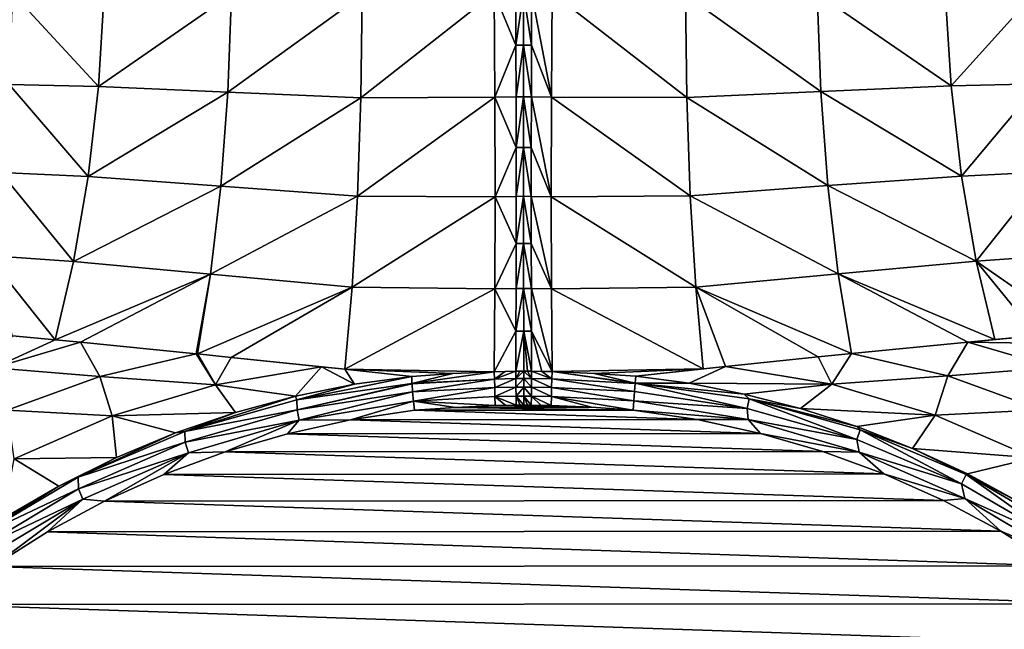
# Model space of a CAD drawing. Header units: metres. Extents: x -23 to 23, y -159 to 23.
# Tile 13 of 89: x -7 to 7, y -129 to -121. Entities that reach past the tile are written whole.
import ezdxf

# ---------------------------------------------------------------- set-up
doc = ezdxf.new("R2010")
doc.units = ezdxf.units.M
doc.layers.add('solid_509541_140_SW0001', color=7, linetype='CONTINUOUS')

msp = doc.modelspace()

# ---------------------------------------------------------------- linework, layer by layer
at = {"layer": 'solid_509541_140_SW0001'}
for points in [[(18.92091, -6.147776, 147.5), (-20.215473, -149, 147.5), (20.215471, -149, 147.5)], [(18.92091, -6.147776, 147.5), (18.001144, -8.470781, 147.5), (-20.215473, -149, 147.5)], [(18.001144, -8.470781, 147.5), (16.797661, -10.659938, 147.5), (-20.215473, -149, 147.5)], [(16.797661, -10.659938, 147.5), (15.328966, -12.681423, 147.5), (-20.215473, -149, 147.5)], [(15.328966, -12.681423, 147.5), (13.618851, -14.502491, 147.5), (-20.215473, -149, 147.5)], [(13.618851, -14.502491, 147.5), (11.693766, -16.095087, 147.5), (-20.215473, -149, 147.5)], [(11.693766, -16.095087, 147.5), (9.584231, -17.433813, 147.5), (-20.215473, -149, 147.5)], [(9.584231, -17.433813, 147.5), (7.32384, -18.497488, 147.5), (-20.215473, -149, 147.5)], [(7.32384, -18.497488, 147.5), (4.94744, -19.269627, 147.5), (-20.215473, -149, 147.5)], [(-4.94744, -19.269627, 147.5), (-7.32384, -18.497488, 147.5), (-20.215473, -149, 147.5)], [(4.94744, -19.269627, 147.5), (2.493532, -19.73772, 147.5), (-20.215473, -149, 147.5)], [(-2.493532, -19.73772, 147.5), (-4.94744, -19.269627, 147.5), (-20.215473, -149, 147.5)], [(2.493532, -19.73772, 147.5), (0, -19.894623, 147.5), (-20.215473, -149, 147.5)], [(-2.493532, -19.73772, 147.5), (-20.215473, -149, 147.5), (0, -19.894623, 147.5)], [(-7.357685, -121.520622, 133.757935), (-7.306781, -120.222008, 134.021149), (-6.085922, -121.547707, 133.229843)], [(-7.306781, -120.222008, 134.021149), (-6.003889, -120.211037, 133.495895), (-6.085922, -121.547707, 133.229843)], [(-4.187218, -120.228912, 132.917938), (-6.085922, -121.547707, 133.229843), (-6.003889, -120.211037, 133.495895)], [(-4.187218, -120.228912, 132.917938), (-4.236746, -121.627708, 132.615326), (-6.085922, -121.547707, 133.229843)], [(-4.187218, -120.228912, 132.917938), (-2.321654, -120.242386, 132.544647), (-4.236746, -121.627708, 132.615326)], [(-4.236746, -121.627708, 132.615326), (-2.321654, -120.242386, 132.544647), (-2.338453, -121.710609, 132.205688)], [(-2.338453, -121.710609, 132.205688), (-0.436851, -120.212151, 132.388504), (-0.425648, -121.701981, 132.039612)], [(-2.338453, -121.710609, 132.205688), (-2.321654, -120.242386, 132.544647), (-0.436851, -120.212151, 132.388504)], [(-0.126082, -120.207138, 132.383484), (-0.124205, -120.958481, 132.2379), (-0.436851, -120.212151, 132.388504)], [(-0.124205, -120.958481, 132.2379), (-0.425648, -121.701981, 132.039612), (-0.436851, -120.212151, 132.388504)], [(-0.014453, -120.206451, 132.383026), (-0.124205, -120.958481, 132.2379), (-0.126082, -120.207138, 132.383484)], [(-0.014453, -120.206451, 132.383026), (-0.014762, -120.957771, 132.237457), (-0.124205, -120.958481, 132.2379)], [(0.097278, -120.95829, 132.237732), (-0.014762, -120.957771, 132.237457), (-0.014453, -120.206451, 132.383026)], [(0.098742, -120.206955, 132.383316), (0.097278, -120.95829, 132.237732), (-0.014453, -120.206451, 132.383026)], [(0.098742, -120.206955, 132.383316), (0.38428, -121.700928, 132.038727), (0.097278, -120.95829, 132.237732)], [(0.098742, -120.206955, 132.383316), (0.394403, -120.211197, 132.387482), (0.38428, -121.700928, 132.038727)], [(0.38428, -121.700928, 132.038727), (0.394403, -120.211197, 132.387482), (2.314419, -121.706467, 132.202347)], [(0.394403, -120.211197, 132.387482), (2.296097, -120.238007, 132.541138), (2.314419, -121.706467, 132.202347)], [(4.176591, -120.221275, 132.915131), (4.227984, -121.620949, 132.61261), (2.296097, -120.238007, 132.541138)], [(4.227984, -121.620949, 132.61261), (2.314419, -121.706467, 132.202347), (2.296097, -120.238007, 132.541138)], [(6.005728, -120.20031, 133.496307), (6.089746, -121.538773, 133.230194), (4.176591, -120.221275, 132.915131)], [(6.089746, -121.538773, 133.230194), (4.227984, -121.620949, 132.61261), (4.176591, -120.221275, 132.915131)], [(7.28786, -120.209084, 134.012634), (6.089746, -121.538773, 133.230194), (6.005728, -120.20031, 133.496307)], [(7.28786, -120.209084, 134.012634), (7.34101, -121.510864, 133.749023), (6.089746, -121.538773, 133.230194)], [(-0.124205, -120.958481, 132.2379), (-0.122823, -121.696487, 132.035278), (-0.425648, -121.701981, 132.039612)], [(-0.014762, -120.957771, 132.237457), (-0.122823, -121.696487, 132.035278), (-0.124205, -120.958481, 132.2379)], [(-0.014762, -120.957771, 132.237457), (-0.014923, -121.69577, 132.034866), (-0.122823, -121.696487, 132.035278)], [(0.0962, -121.696289, 132.035126), (-0.014923, -121.69577, 132.034866), (-0.014762, -120.957771, 132.237457)], [(0.097278, -120.95829, 132.237732), (0.0962, -121.696289, 132.035126), (-0.014762, -120.957771, 132.237457)], [(0.097278, -120.95829, 132.237732), (0.38428, -121.700928, 132.038727), (0.0962, -121.696289, 132.035126)], [(-7.476667, -122.773155, 133.339294), (-7.357685, -121.520622, 133.757935), (-6.231772, -122.834068, 132.796021)], [(-7.357685, -121.520622, 133.757935), (-6.085922, -121.547707, 133.229843), (-6.231772, -122.834068, 132.796021)], [(-4.236746, -121.627708, 132.615326), (-6.231772, -122.834068, 132.796021), (-6.085922, -121.547707, 133.229843)], [(6.089746, -121.538773, 133.230194), (6.237684, -122.826721, 132.795822), (4.227984, -121.620949, 132.61261)], [(7.34101, -121.510864, 133.749023), (6.237684, -122.826721, 132.795822), (6.089746, -121.538773, 133.230194)], [(7.34101, -121.510864, 133.749023), (7.462381, -122.766228, 133.329163), (6.237684, -122.826721, 132.795822)], [(-4.236746, -121.627708, 132.615326), (-4.335802, -122.968536, 132.12233), (-6.231772, -122.834068, 132.796021)], [(-4.236746, -121.627708, 132.615326), (-2.338453, -121.710609, 132.205688), (-4.335802, -122.968536, 132.12233)], [(-4.335802, -122.968536, 132.12233), (-2.338453, -121.710609, 132.205688), (-2.386414, -123.111382, 131.65213)], [(-2.386414, -123.111382, 131.65213), (-0.425648, -121.701981, 132.039612), (-0.421389, -123.121231, 131.467575)], [(-2.386414, -123.111382, 131.65213), (-2.338453, -121.710609, 132.205688), (-0.425648, -121.701981, 132.039612)], [(-0.122823, -121.696487, 132.035278), (-0.121942, -122.416847, 131.77681), (-0.425648, -121.701981, 132.039612)], [(-0.121942, -122.416847, 131.77681), (-0.421389, -123.121231, 131.467575), (-0.425648, -121.701981, 132.039612)], [(-0.014923, -121.69577, 132.034866), (-0.121942, -122.416847, 131.77681), (-0.122823, -121.696487, 132.035278)], [(-0.014923, -121.69577, 132.034866), (-0.014941, -122.416115, 131.776413), (-0.121942, -122.416847, 131.77681)], [(0.095515, -122.416641, 131.776672), (-0.014941, -122.416115, 131.776413), (-0.014923, -121.69577, 132.034866)], [(0.0962, -121.696289, 132.035126), (0.095515, -122.416641, 131.776672), (-0.014923, -121.69577, 132.034866)], [(0.0962, -121.696289, 132.035126), (0.380425, -123.120071, 131.466843), (0.095515, -122.416641, 131.776672)], [(0.0962, -121.696289, 132.035126), (0.38428, -121.700928, 132.038727), (0.380425, -123.120071, 131.466843)], [(0.380425, -123.120071, 131.466843), (0.38428, -121.700928, 132.038727), (2.363466, -123.107437, 131.648849)], [(0.38428, -121.700928, 132.038727), (2.314419, -121.706467, 132.202347), (2.363466, -123.107437, 131.648849)], [(4.227984, -121.620949, 132.61261), (4.328735, -122.96254, 132.119431), (2.314419, -121.706467, 132.202347)], [(4.328735, -122.96254, 132.119431), (2.363466, -123.107437, 131.648849), (2.314419, -121.706467, 132.202347)], [(6.237684, -122.826721, 132.795822), (4.328735, -122.96254, 132.119431), (4.227984, -121.620949, 132.61261)], [(-0.121942, -122.416847, 131.77681), (-0.121568, -123.115326, 131.464005), (-0.421389, -123.121231, 131.467575)], [(-0.014941, -122.416115, 131.776413), (-0.121568, -123.115326, 131.464005), (-0.121942, -122.416847, 131.77681)], [(-0.014941, -122.416115, 131.776413), (-0.014818, -123.114578, 131.463638), (-0.121568, -123.115326, 131.464005)], [(0.095228, -123.115112, 131.463882), (-0.014818, -123.114578, 131.463638), (-0.014941, -122.416115, 131.776413)], [(0.095515, -122.416641, 131.776672), (0.095228, -123.115112, 131.463882), (-0.014941, -122.416115, 131.776413)], [(0.095515, -122.416641, 131.776672), (0.380425, -123.120071, 131.466843), (0.095228, -123.115112, 131.463882)], [(-7.661636, -123.957596, 132.772583), (-7.476667, -122.773155, 133.339294), (-6.438718, -124.046143, 132.202499)], [(-7.476667, -122.773155, 133.339294), (-6.231772, -122.834068, 132.796021), (-6.438718, -124.046143, 132.202499)], [(-4.335802, -122.968536, 132.12233), (-6.438718, -124.046143, 132.202499), (-6.231772, -122.834068, 132.796021)], [(6.237684, -122.826721, 132.795822), (6.446777, -124.040077, 132.201324), (4.328735, -122.96254, 132.119431)], [(7.462381, -122.766228, 133.329163), (6.446777, -124.040077, 132.201324), (6.237684, -122.826721, 132.795822)], [(7.462381, -122.766228, 133.329163), (7.649827, -123.952995, 132.760468), (6.446777, -124.040077, 132.201324)], [(-4.335802, -122.968536, 132.12233), (-4.482352, -124.2239, 131.449081), (-6.438718, -124.046143, 132.202499)], [(-4.335802, -122.968536, 132.12233), (-2.386414, -123.111382, 131.65213), (-4.482352, -124.2239, 131.449081)], [(4.328735, -122.96254, 132.119431), (4.476774, -124.218513, 131.445724), (2.363466, -123.107437, 131.648849)], [(6.446777, -124.040077, 132.201324), (4.476774, -124.218513, 131.445724), (4.328735, -122.96254, 132.119431)], [(-4.482352, -124.2239, 131.449081), (-2.386414, -123.111382, 131.65213), (-2.46445, -124.41288, 130.896576)], [(-2.46445, -124.41288, 130.896576), (-2.386414, -123.111382, 131.65213), (-0.421389, -123.121231, 131.467575)], [(-2.46445, -124.41288, 130.896576), (-0.421389, -123.121231, 131.467575), (-0.424175, -124.436638, 130.685791)], [(-0.121703, -123.787842, 131.098709), (-0.424175, -124.436638, 130.685791), (-0.421389, -123.121231, 131.467575)], [(-0.121568, -123.115326, 131.464005), (-0.121703, -123.787842, 131.098709), (-0.421389, -123.121231, 131.467575)], [(-0.014818, -123.114578, 131.463638), (-0.121703, -123.787842, 131.098709), (-0.121568, -123.115326, 131.464005)], [(-0.014818, -123.114578, 131.463638), (-0.014554, -123.787079, 131.098373), (-0.121703, -123.787842, 131.098709)], [(0.095339, -123.787628, 131.098602), (-0.014554, -123.787079, 131.098373), (-0.014818, -123.114578, 131.463638)], [(0.095228, -123.115112, 131.463882), (0.095339, -123.787628, 131.098602), (-0.014818, -123.114578, 131.463638)], [(0.095228, -123.115112, 131.463882), (0.380425, -123.120071, 131.466843), (0.382929, -124.43541, 130.685226)], [(0.095228, -123.115112, 131.463882), (0.382929, -124.43541, 130.685226), (0.095339, -123.787628, 131.098602)], [(0.380425, -123.120071, 131.466843), (2.363466, -123.107437, 131.648849), (2.442125, -124.409096, 130.893219)], [(0.382929, -124.43541, 130.685226), (0.380425, -123.120071, 131.466843), (2.442125, -124.409096, 130.893219)], [(4.476774, -124.218513, 131.445724), (2.442125, -124.409096, 130.893219), (2.363466, -123.107437, 131.648849)], [(-0.121703, -123.787842, 131.098709), (-0.122346, -124.43045, 130.683044), (-0.424175, -124.436638, 130.685791)], [(-0.014554, -123.787079, 131.098373), (-0.122346, -124.43045, 130.683044), (-0.121703, -123.787842, 131.098709)], [(-0.014554, -123.787079, 131.098373), (-0.014143, -124.42968, 130.682739), (-0.122346, -124.43045, 130.683044)], [(0.095848, -124.430229, 130.682953), (-0.014143, -124.42968, 130.682739), (-0.014554, -123.787079, 131.098373)], [(0.095339, -123.787628, 131.098602), (0.095848, -124.430229, 130.682953), (-0.014554, -123.787079, 131.098373)], [(0.095339, -123.787628, 131.098602), (0.382929, -124.43541, 130.685226), (0.095848, -124.430229, 130.682953)], [(-7.661636, -123.957596, 132.772583), (-6.702904, -125.161331, 131.460358), (-7.313313, -125.104004, 131.758591)], [(-7.661636, -123.957596, 132.772583), (-6.438718, -124.046143, 132.202499), (-6.702904, -125.161331, 131.460358)], [(7.649827, -123.952995, 132.760468), (7.900039, -125.050186, 132.053009), (6.446777, -124.040077, 132.201324)], [(-4.482352, -124.2239, 131.449081), (-6.702904, -125.161331, 131.460358), (-6.438718, -124.046143, 132.202499)], [(6.446777, -124.040077, 132.201324), (6.713116, -125.156151, 131.457809), (4.476774, -124.218513, 131.445724)], [(6.446777, -124.040077, 132.201324), (7.900039, -125.050186, 132.053009), (7.313586, -125.100082, 131.750061)], [(6.446777, -124.040077, 132.201324), (7.313586, -125.100082, 131.750061), (6.713116, -125.156151, 131.457809)], [(-4.482352, -124.2239, 131.449081), (-6.339864, -125.197166, 131.292068), (-6.702904, -125.161331, 131.460358)], [(-4.482352, -124.2239, 131.449081), (-4.689209, -125.361855, 130.619293), (-6.339864, -125.197166, 131.292068)], [(-4.482352, -124.2239, 131.449081), (-4.67245, -125.363556, 130.61319), (-4.689209, -125.361855, 130.619293)], [(-4.482352, -124.2239, 131.449081), (-2.46445, -124.41288, 130.896576), (-4.67245, -125.363556, 130.61319)], [(4.476774, -124.218513, 131.445724), (4.668793, -125.358513, 130.60936), (2.442125, -124.409096, 130.893219)], [(4.476774, -124.218513, 131.445724), (6.713116, -125.156151, 131.457809), (6.326188, -125.194092, 131.279404)], [(4.476774, -124.218513, 131.445724), (6.326188, -125.194092, 131.279404), (4.668793, -125.358513, 130.60936)], [(-2.46445, -124.41288, 130.896576), (-4.191794, -125.412498, 130.444489), (-4.67245, -125.363556, 130.61319)], [(-2.46445, -124.41288, 130.896576), (-2.56773, -125.581802, 129.959244), (-4.191794, -125.412498, 130.444489)], [(-2.46445, -124.41288, 130.896576), (-0.424175, -124.436638, 130.685791), (-2.56773, -125.581802, 129.959244)], [(-0.424175, -124.436638, 130.685791), (-0.433939, -125.617416, 129.712555), (-2.56773, -125.581802, 129.959244)], [(-0.123494, -125.039391, 130.219467), (-0.433939, -125.617416, 129.712555), (-0.424175, -124.436638, 130.685791)], [(-0.122346, -124.43045, 130.683044), (-0.123494, -125.039391, 130.219467), (-0.424175, -124.436638, 130.685791)], [(-0.014143, -124.42968, 130.682739), (-0.123494, -125.039391, 130.219467), (-0.122346, -124.43045, 130.683044)], [(-0.014143, -124.42968, 130.682739), (-0.013575, -125.038605, 130.219193), (-0.123494, -125.039391, 130.219467)], [(0.096752, -125.039169, 130.219376), (-0.013575, -125.038605, 130.219193), (-0.014143, -124.42968, 130.682739)], [(0.095848, -124.430229, 130.682953), (0.096752, -125.039169, 130.219376), (-0.014143, -124.42968, 130.682739)], [(0.095848, -124.430229, 130.682953), (0.382929, -124.43541, 130.685226), (0.391734, -125.616142, 129.712173)], [(0.095848, -124.430229, 130.682953), (0.391734, -125.616142, 129.712173), (0.096752, -125.039169, 130.219376)], [(0.382929, -124.43541, 130.685226), (2.442125, -124.409096, 130.893219), (2.54659, -125.577782, 129.956207)], [(0.391734, -125.616142, 129.712173), (0.382929, -124.43541, 130.685226), (2.54659, -125.577782, 129.956207)], [(2.442125, -124.409096, 130.893219), (2.869338, -125.543732, 130.041275), (2.54659, -125.577782, 129.956207)], [(2.442125, -124.409096, 130.893219), (4.188946, -125.407127, 130.442184), (2.869338, -125.543732, 130.041275)], [(2.442125, -124.409096, 130.893219), (4.668793, -125.358513, 130.60936), (4.188946, -125.407127, 130.442184)], [(-7.579351, -125.563728, 131.518936), (-7.313313, -125.104004, 131.758591), (-6.702904, -125.161331, 131.460358)], [(-0.123494, -125.039391, 130.219467), (-0.12514, -125.611092, 129.710663), (-0.433939, -125.617416, 129.712555)], [(-0.013575, -125.038605, 130.219193), (-0.12514, -125.611092, 129.710663), (-0.123494, -125.039391, 130.219467)], [(-0.013575, -125.038605, 130.219193), (-0.012834, -125.610298, 129.710434), (-0.12514, -125.611092, 129.710663)], [(0.040925, -125.610512, 129.710495), (-0.012834, -125.610298, 129.710434), (-0.013575, -125.038605, 130.219193)], [(0.096752, -125.039169, 130.219376), (0.098046, -125.610863, 129.710602), (-0.013575, -125.038605, 130.219193)], [(0.040925, -125.610512, 129.710495), (-0.013575, -125.038605, 130.219193), (0.098046, -125.610863, 129.710602)], [(0.244741, -125.612717, 129.711151), (0.096752, -125.039169, 130.219376), (0.391734, -125.616142, 129.712173)], [(0.244741, -125.612717, 129.711151), (0.098046, -125.610863, 129.710602), (0.096752, -125.039169, 130.219376)], [(6.326188, -125.194092, 131.279404), (7.900039, -125.050186, 132.053009), (8.440315, -125.228981, 132.168594)], [(6.326188, -125.194092, 131.279404), (7.313586, -125.100082, 131.750061), (7.900039, -125.050186, 132.053009)], [(6.326188, -125.194092, 131.279404), (6.713116, -125.156151, 131.457809), (7.313586, -125.100082, 131.750061)], [(-6.339864, -125.197166, 131.292068), (-7.579351, -125.563728, 131.518936), (-6.702904, -125.161331, 131.460358)], [(-6.063336, -125.682999, 130.807373), (-7.579351, -125.563728, 131.518936), (-6.339864, -125.197166, 131.292068)], [(-6.063336, -125.682999, 130.807373), (-6.339864, -125.197166, 131.292068), (-4.689209, -125.361855, 130.619293)], [(6.043698, -125.677322, 130.795563), (4.668793, -125.358513, 130.60936), (6.326188, -125.194092, 131.279404)], [(6.043698, -125.677322, 130.795563), (6.326188, -125.194092, 131.279404), (7.566737, -125.558838, 131.504684)], [(7.566737, -125.558838, 131.504684), (6.326188, -125.194092, 131.279404), (8.440315, -125.228981, 132.168594)], [(-6.063336, -125.682999, 130.807373), (-4.689209, -125.361855, 130.619293), (-4.414236, -125.802437, 130.186447)], [(-4.67245, -125.363556, 130.61319), (-4.414236, -125.802437, 130.186447), (-4.689209, -125.361855, 130.619293)], [(-4.191794, -125.412498, 130.444489), (-4.414236, -125.802437, 130.186447), (-4.67245, -125.363556, 130.61319)], [(4.188946, -125.407127, 130.442184), (4.668793, -125.358513, 130.60936), (4.386173, -125.795944, 130.178467)], [(6.043698, -125.677322, 130.795563), (4.386173, -125.795944, 130.178467), (4.668793, -125.358513, 130.60936)], [(-4.191794, -125.412498, 130.444489), (-2.897919, -125.546913, 130.047394), (-4.414236, -125.802437, 130.186447)], [(-4.191794, -125.412498, 130.444489), (-2.56773, -125.581802, 129.959244), (-2.897919, -125.546913, 130.047394)], [(4.188946, -125.407127, 130.442184), (4.386173, -125.795944, 130.178467), (2.869338, -125.543732, 130.041275)], [(-6.063336, -125.682999, 130.807373), (-7.389841, -126.168037, 131.040924), (-7.579351, -125.563728, 131.518936)], [(-3.271303, -125.9673, 129.779358), (-4.414236, -125.802437, 130.186447), (-2.897919, -125.546913, 130.047394)], [(-2.429226, -125.796608, 129.746841), (-3.271303, -125.9673, 129.779358), (-2.897919, -125.546913, 130.047394)], [(-2.429226, -125.796608, 129.746841), (-2.897919, -125.546913, 130.047394), (-2.56773, -125.581802, 129.959244)], [(-2.429226, -125.796608, 129.746841), (-2.56773, -125.581802, 129.959244), (-1.611854, -125.685463, 129.732941)], [(-1.026392, -125.644112, 129.72049), (-1.611854, -125.685463, 129.732941), (-2.56773, -125.581802, 129.959244)], [(-1.026392, -125.644112, 129.72049), (-2.56773, -125.581802, 129.959244), (-0.433939, -125.617416, 129.712555)], [(-1.608218, -125.784073, 129.657562), (-1.611854, -125.685463, 129.732941), (-1.026392, -125.644112, 129.72049)], [(-1.608218, -125.784073, 129.657562), (-1.026392, -125.644112, 129.72049), (-0.433939, -125.617416, 129.712555)], [(-1.608218, -125.784073, 129.657562), (-0.433939, -125.617416, 129.712555), (-0.431117, -125.722069, 129.634933)], [(-0.279359, -125.61338, 129.711349), (-0.433939, -125.617416, 129.712555), (-0.12514, -125.611092, 129.710663)], [(-0.431117, -125.722069, 129.634933), (-0.433939, -125.617416, 129.712555), (-0.279359, -125.61338, 129.711349)], [(-0.431117, -125.722069, 129.634933), (-0.279359, -125.61338, 129.711349), (-0.12514, -125.611092, 129.710663)], [(-0.431117, -125.722069, 129.634933), (-0.12514, -125.611092, 129.710663), (-0.124318, -125.715836, 129.633148)], [(-0.067817, -125.610626, 129.710541), (-0.12514, -125.611092, 129.710663), (-0.012834, -125.610298, 129.710434)], [(-0.124318, -125.715836, 129.633148), (-0.12514, -125.611092, 129.710663), (-0.067817, -125.610626, 129.710541)], [(-0.124318, -125.715836, 129.633148), (-0.067817, -125.610626, 129.710541), (-0.012834, -125.610298, 129.710434)], [(-0.124318, -125.715836, 129.633148), (-0.012834, -125.610298, 129.710434), (-0.012426, -125.715042, 129.632919)], [(0.097433, -125.715607, 129.633072), (-0.012834, -125.610298, 129.710434), (0.040925, -125.610512, 129.710495)], [(-0.012426, -125.715042, 129.632919), (-0.012834, -125.610298, 129.710434), (0.097433, -125.715607, 129.633072)], [(0.097433, -125.715607, 129.633072), (0.040925, -125.610512, 129.710495), (0.098046, -125.610863, 129.710602)], [(0.097433, -125.715607, 129.633072), (0.098046, -125.610863, 129.710602), (0.38917, -125.72081, 129.634567)], [(0.38917, -125.72081, 129.634567), (0.098046, -125.610863, 129.710602), (0.244741, -125.612717, 129.711151)], [(0.38917, -125.72081, 129.634567), (0.244741, -125.612717, 129.711151), (0.391734, -125.616142, 129.712173)], [(0.38917, -125.72081, 129.634567), (0.391734, -125.616142, 129.712173), (1.579258, -125.785706, 129.65329)], [(0.992613, -125.641464, 129.719711), (0.391734, -125.616142, 129.712173), (2.54659, -125.577782, 129.956207)], [(1.57971, -125.779411, 129.656952), (0.391734, -125.616142, 129.712173), (0.992613, -125.641464, 129.719711)], [(1.579258, -125.785706, 129.65329), (0.391734, -125.616142, 129.712173), (1.57971, -125.779411, 129.656952)], [(0.992613, -125.641464, 129.719711), (2.54659, -125.577782, 129.956207), (1.586434, -125.681862, 129.731888)], [(1.57971, -125.779411, 129.656952), (0.992613, -125.641464, 129.719711), (1.586434, -125.681862, 129.731888)], [(1.586434, -125.681862, 129.731888), (2.54659, -125.577782, 129.956207), (2.869338, -125.543732, 130.041275)], [(2.349648, -125.782486, 129.743561), (1.586434, -125.681862, 129.731888), (2.869338, -125.543732, 130.041275)], [(2.349648, -125.782486, 129.743561), (2.869338, -125.543732, 130.041275), (4.386173, -125.795944, 130.178467)], [(7.372167, -126.160194, 131.028107), (6.043698, -125.677322, 130.795563), (7.566737, -125.558838, 131.504684)], [(-6.063336, -125.682999, 130.807373), (-5.888233, -126.245255, 130.369904), (-7.389841, -126.168037, 131.040924)], [(-6.063336, -125.682999, 130.807373), (-4.414236, -125.802437, 130.186447), (-5.888233, -126.245255, 130.369904)], [(-4.126694, -126.198433, 129.83139), (-5.888233, -126.245255, 130.369904), (-4.414236, -125.802437, 130.186447)], [(-3.271303, -125.9673, 129.779358), (-4.126694, -126.198433, 129.83139), (-4.414236, -125.802437, 130.186447)], [(-3.250609, -126.01886, 129.74173), (-3.271303, -125.9673, 129.779358), (-2.429226, -125.796608, 129.746841)], [(-3.250609, -126.01886, 129.74173), (-2.429226, -125.796608, 129.746841), (-1.611854, -125.685463, 129.732941)], [(-3.250609, -126.01886, 129.74173), (-1.611854, -125.685463, 129.732941), (-1.608218, -125.784073, 129.657562)], [(-3.245976, -126.159729, 129.683945), (-3.250609, -126.01886, 129.74173), (-1.608218, -125.784073, 129.657562)], [(-3.245976, -126.159729, 129.683945), (-1.608218, -125.784073, 129.657562), (-1.607929, -125.789551, 129.654404)], [(-3.245976, -126.159729, 129.683945), (-1.607929, -125.789551, 129.654404), (-1.600172, -125.906113, 129.606186)], [(-1.607929, -125.789551, 129.654404), (-1.608218, -125.784073, 129.657562), (-0.431117, -125.722069, 129.634933)], [(-1.600172, -125.906113, 129.606186), (-1.607929, -125.789551, 129.654404), (-0.431117, -125.722069, 129.634933)], [(-1.600172, -125.906113, 129.606186), (-0.431117, -125.722069, 129.634933), (-0.427574, -125.842995, 129.586487)], [(-0.427574, -125.842995, 129.586487), (-0.431117, -125.722069, 129.634933), (-0.124318, -125.715836, 129.633148)], [(-0.427574, -125.842995, 129.586487), (-0.124318, -125.715836, 129.633148), (-0.123291, -125.83683, 129.584778)], [(-0.123291, -125.83683, 129.584778), (-0.124318, -125.715836, 129.633148), (-0.012426, -125.715042, 129.632919)], [(-0.123291, -125.83683, 129.584778), (-0.012426, -125.715042, 129.632919), (-0.011897, -125.836044, 129.584564)], [(-0.012426, -125.715042, 129.632919), (0.097433, -125.715607, 129.633072), (0.096655, -125.836609, 129.584702)], [(-0.011897, -125.836044, 129.584564), (-0.012426, -125.715042, 129.632919), (0.096655, -125.836609, 129.584702)], [(0.096655, -125.836609, 129.584702), (0.097433, -125.715607, 129.633072), (0.385964, -125.841751, 129.586136)], [(0.097433, -125.715607, 129.633072), (0.38917, -125.72081, 129.634567), (0.385964, -125.841751, 129.586136)], [(0.385964, -125.841751, 129.586136), (0.38917, -125.72081, 129.634567), (1.570627, -125.90155, 129.605255)], [(0.38917, -125.72081, 129.634567), (1.579258, -125.785706, 129.65329), (1.570627, -125.90155, 129.605255)], [(1.57971, -125.779411, 129.656952), (3.177542, -126.142082, 129.679657), (1.570627, -125.90155, 129.605255)], [(1.579258, -125.785706, 129.65329), (1.57971, -125.779411, 129.656952), (1.570627, -125.90155, 129.605255)], [(1.57971, -125.779411, 129.656952), (1.586434, -125.681862, 129.731888), (2.349648, -125.782486, 129.743561)], [(1.57971, -125.779411, 129.656952), (2.349648, -125.782486, 129.743561), (3.136315, -125.935356, 129.771606)], [(1.57971, -125.779411, 129.656952), (3.136315, -125.935356, 129.771606), (3.206236, -126.005936, 129.739441)], [(1.57971, -125.779411, 129.656952), (3.206236, -126.005936, 129.739441), (3.177542, -126.142082, 129.679657)], [(3.136315, -125.935356, 129.771606), (2.349648, -125.782486, 129.743561), (4.386173, -125.795944, 130.178467)], [(3.937279, -126.141563, 129.816788), (3.136315, -125.935356, 129.771606), (4.386173, -125.795944, 130.178467)], [(3.937279, -126.141563, 129.816788), (4.386173, -125.795944, 130.178467), (5.862351, -126.235695, 130.360718)], [(6.043698, -125.677322, 130.795563), (5.862351, -126.235695, 130.360718), (4.386173, -125.795944, 130.178467)], [(7.372167, -126.160194, 131.028107), (5.862351, -126.235695, 130.360718), (6.043698, -125.677322, 130.795563)], [(-3.216675, -126.306274, 129.66304), (-3.245976, -126.159729, 129.683945), (-1.600172, -125.906113, 129.606186)], [(-3.216675, -126.306274, 129.66304), (-1.600172, -125.906113, 129.606186), (-1.588369, -126.037056, 129.588409)], [(-1.588369, -126.037056, 129.588409), (-1.600172, -125.906113, 129.606186), (-0.427574, -125.842995, 129.586487)], [(-1.588369, -126.037056, 129.588409), (-0.427574, -125.842995, 129.586487), (-0.42354, -125.972252, 129.570374)], [(-0.42354, -125.972252, 129.570374), (-0.427574, -125.842995, 129.586487), (-0.123291, -125.83683, 129.584778)], [(-0.42354, -125.972252, 129.570374), (-0.123291, -125.83683, 129.584778), (-0.122126, -125.966148, 129.568726)], [(-0.122126, -125.966148, 129.568726), (-0.123291, -125.83683, 129.584778), (-0.011897, -125.836044, 129.584564)], [(-0.122126, -125.966148, 129.568726), (-0.011897, -125.836044, 129.584564), (-0.01128, -125.96537, 129.568512)], [(-0.011897, -125.836044, 129.584564), (0.096655, -125.836609, 129.584702), (0.095763, -125.965927, 129.568665)], [(-0.01128, -125.96537, 129.568512), (-0.011897, -125.836044, 129.584564), (0.095763, -125.965927, 129.568665)], [(0.095763, -125.965927, 129.568665), (0.096655, -125.836609, 129.584702), (0.382327, -125.971016, 129.570038)], [(0.096655, -125.836609, 129.584702), (0.385964, -125.841751, 129.586136), (0.382327, -125.971016, 129.570038)], [(0.382327, -125.971016, 129.570038), (0.385964, -125.841751, 129.586136), (1.56026, -126.03286, 129.587372)], [(0.385964, -125.841751, 129.586136), (1.570627, -125.90155, 129.605255), (1.56026, -126.03286, 129.587372)], [(1.56026, -126.03286, 129.587372), (1.570627, -125.90155, 129.605255), (3.177542, -126.142082, 129.679657)], [(3.206236, -126.005936, 129.739441), (3.136315, -125.935356, 129.771606), (3.937279, -126.141563, 129.816788)], [(-4.849232, -126.469513, 129.873688), (-4.126694, -126.198433, 129.83139), (-3.271303, -125.9673, 129.779358)], [(-3.250609, -126.01886, 129.74173), (-4.849232, -126.469513, 129.873688), (-3.271303, -125.9673, 129.779358)], [(-3.245976, -126.159729, 129.683945), (-4.849232, -126.469513, 129.873688), (-3.250609, -126.01886, 129.74173)], [(-3.216675, -126.306274, 129.66304), (-1.588369, -126.037056, 129.588409), (-2.484488, -126.304047, 129.641983)], [(-1.588369, -126.037056, 129.588409), (-1.573676, -126.167404, 129.605377), (-2.484488, -126.304047, 129.641983)], [(-1.588369, -126.037056, 129.588409), (-0.42354, -125.972252, 129.570374), (-0.419308, -126.101349, 129.587677)], [(-1.588369, -126.037056, 129.588409), (-0.419308, -126.101349, 129.587677), (-0.986924, -126.126541, 129.594421)], [(-1.588369, -126.037056, 129.588409), (-0.986924, -126.126541, 129.594421), (-1.573676, -126.167404, 129.605377)], [(-0.42354, -125.972252, 129.570374), (-0.122126, -125.966148, 129.568726), (-0.120976, -126.095299, 129.586044)], [(-0.42354, -125.972252, 129.570374), (-0.120976, -126.095299, 129.586044), (-0.269905, -126.097481, 129.586639)], [(-0.42354, -125.972252, 129.570374), (-0.269905, -126.097481, 129.586639), (-0.419308, -126.101349, 129.587677)], [(-0.122126, -125.966148, 129.568726), (-0.01128, -125.96537, 129.568512), (-0.012206, -126.094528, 129.585846)], [(-0.122126, -125.966148, 129.568726), (-0.012206, -126.094528, 129.585846), (-0.06597, -126.094849, 129.585938)], [(-0.122126, -125.966148, 129.568726), (-0.06597, -126.094849, 129.585938), (-0.120976, -126.095299, 129.586044)], [(-0.01128, -125.96537, 129.568512), (0.040569, -126.094742, 129.585907), (-0.012206, -126.094528, 129.585846)], [(-0.01128, -125.96537, 129.568512), (0.094769, -126.095078, 129.585999), (0.040569, -126.094742, 129.585907)], [(-0.01128, -125.96537, 129.568512), (0.095763, -125.965927, 129.568665), (0.094769, -126.095078, 129.585999)], [(0.095763, -125.965927, 129.568665), (0.236674, -126.096855, 129.586472), (0.094769, -126.095078, 129.585999)], [(0.095763, -125.965927, 129.568665), (0.378476, -126.100128, 129.587341), (0.236674, -126.096855, 129.586472)], [(0.095763, -125.965927, 129.568665), (0.382327, -125.971016, 129.570038), (0.378476, -126.100128, 129.587341)], [(0.382327, -125.971016, 129.570038), (0.954261, -126.124008, 129.59375), (0.378476, -126.100128, 129.587341)], [(0.382327, -125.971016, 129.570038), (1.549354, -126.163918, 129.604431), (0.954261, -126.124008, 129.59375)], [(0.382327, -125.971016, 129.570038), (1.56026, -126.03286, 129.587372), (1.549354, -126.163918, 129.604431)], [(1.56026, -126.03286, 129.587372), (3.191191, -126.298828, 129.661209), (1.549354, -126.163918, 129.604431)], [(3.191191, -126.298828, 129.661209), (1.56026, -126.03286, 129.587372), (3.177542, -126.142082, 129.679657)], [(3.206236, -126.005936, 129.739441), (4.742176, -126.584206, 129.803436), (3.177542, -126.142082, 129.679657)], [(3.206236, -126.005936, 129.739441), (3.937279, -126.141563, 129.816788), (4.741784, -126.400826, 129.879593)], [(3.206236, -126.005936, 129.739441), (4.741784, -126.400826, 129.879593), (4.790783, -126.444862, 129.868637)], [(3.206236, -126.005936, 129.739441), (4.790783, -126.444862, 129.868637), (4.742176, -126.584206, 129.803436)], [(-7.389841, -126.168037, 131.040924), (-5.888233, -126.245255, 130.369904), (-7.289831, -126.859764, 130.601212)], [(-4.126694, -126.198433, 129.83139), (-4.982948, -126.489761, 129.903229), (-5.888233, -126.245255, 130.369904)], [(-4.849232, -126.469513, 129.873688), (-4.982948, -126.489761, 129.903229), (-4.126694, -126.198433, 129.83139)], [(-3.245976, -126.159729, 129.683945), (-4.84603, -126.624268, 129.813538), (-4.849232, -126.469513, 129.873688)], [(-3.216675, -126.306274, 129.66304), (-4.84603, -126.624268, 129.813538), (-3.245976, -126.159729, 129.683945)], [(-2.484488, -126.304047, 129.641983), (-1.573676, -126.167404, 129.605377), (2.461586, -126.299271, 129.640701)], [(-1.573676, -126.167404, 129.605377), (-0.986924, -126.126541, 129.594421), (1.549354, -126.163918, 129.604431)], [(-1.573676, -126.167404, 129.605377), (1.549354, -126.163918, 129.604431), (2.461586, -126.299271, 129.640701)], [(-0.986924, -126.126541, 129.594421), (-0.419308, -126.101349, 129.587677), (0.954261, -126.124008, 129.59375)], [(-0.986924, -126.126541, 129.594421), (0.954261, -126.124008, 129.59375), (1.549354, -126.163918, 129.604431)], [(-0.419308, -126.101349, 129.587677), (-0.269905, -126.097481, 129.586639), (0.378476, -126.100128, 129.587341)], [(-0.419308, -126.101349, 129.587677), (0.378476, -126.100128, 129.587341), (0.954261, -126.124008, 129.59375)], [(-0.269905, -126.097481, 129.586639), (-0.120976, -126.095299, 129.586044), (0.236674, -126.096855, 129.586472)], [(-0.269905, -126.097481, 129.586639), (0.236674, -126.096855, 129.586472), (0.378476, -126.100128, 129.587341)], [(-0.120976, -126.095299, 129.586044), (-0.06597, -126.094849, 129.585938), (0.094769, -126.095078, 129.585999)], [(-0.120976, -126.095299, 129.586044), (0.094769, -126.095078, 129.585999), (0.236674, -126.096855, 129.586472)], [(-0.06597, -126.094849, 129.585938), (-0.012206, -126.094528, 129.585846), (0.040569, -126.094742, 129.585907)], [(-0.06597, -126.094849, 129.585938), (0.040569, -126.094742, 129.585907), (0.094769, -126.095078, 129.585999)], [(3.191191, -126.298828, 129.661209), (2.461586, -126.299271, 129.640701), (1.549354, -126.163918, 129.604431)], [(3.191191, -126.298828, 129.661209), (3.177542, -126.142082, 129.679657), (4.742176, -126.584206, 129.803436)], [(4.741784, -126.400826, 129.879593), (3.937279, -126.141563, 129.816788), (5.862351, -126.235695, 130.360718)], [(7.372167, -126.160194, 131.028107), (7.266719, -126.847649, 130.591309), (5.862351, -126.235695, 130.360718)], [(-5.828478, -126.840263, 129.994232), (-7.289831, -126.859764, 130.601212), (-5.888233, -126.245255, 130.369904)], [(-4.982948, -126.489761, 129.903229), (-5.828478, -126.840263, 129.994232), (-5.888233, -126.245255, 130.369904)], [(-3.216675, -126.306274, 129.66304), (-4.798404, -126.775719, 129.790131), (-4.84603, -126.624268, 129.813538)], [(-3.216675, -126.306274, 129.66304), (-4.27758, -126.761932, 129.764679), (-4.798404, -126.775719, 129.790131)], [(-3.216675, -126.306274, 129.66304), (-3.387561, -126.502228, 129.695084), (-4.27758, -126.761932, 129.764679)], [(-3.387561, -126.502228, 129.695084), (-2.484488, -126.304047, 129.641983), (3.366055, -126.496277, 129.693497)], [(-3.216675, -126.306274, 129.66304), (-2.484488, -126.304047, 129.641983), (-3.387561, -126.502228, 129.695084)], [(-2.484488, -126.304047, 129.641983), (2.461586, -126.299271, 129.640701), (3.366055, -126.496277, 129.693497)], [(3.191191, -126.298828, 129.661209), (3.366055, -126.496277, 129.693497), (2.461586, -126.299271, 129.640701)], [(4.775927, -126.765778, 129.787659), (3.366055, -126.496277, 129.693497), (3.191191, -126.298828, 129.661209)], [(4.775927, -126.765778, 129.787659), (3.191191, -126.298828, 129.661209), (4.742176, -126.584206, 129.803436)], [(5.5398, -126.712563, 129.959579), (4.741784, -126.400826, 129.879593), (5.862351, -126.235695, 130.360718)], [(5.5398, -126.712563, 129.959579), (5.862351, -126.235695, 130.360718), (7.266719, -126.847649, 130.591309)], [(-4.849232, -126.469513, 129.873688), (-6.373826, -127.122711, 130.05304), (-4.982948, -126.489761, 129.903229)], [(-4.84603, -126.624268, 129.813538), (-6.373826, -127.122711, 130.05304), (-4.849232, -126.469513, 129.873688)], [(-6.373826, -127.122711, 130.05304), (-5.828478, -126.840263, 129.994232), (-4.982948, -126.489761, 129.903229)], [(-4.27758, -126.761932, 129.764679), (-3.387561, -126.502228, 129.695084), (4.257451, -126.75489, 129.762787)], [(-3.387561, -126.502228, 129.695084), (3.366055, -126.496277, 129.693497), (4.257451, -126.75489, 129.762787)], [(4.775927, -126.765778, 129.787659), (4.257451, -126.75489, 129.762787), (3.366055, -126.496277, 129.693497)], [(4.790783, -126.444862, 129.868637), (4.741784, -126.400826, 129.879593), (5.5398, -126.712563, 129.959579)], [(4.790783, -126.444862, 129.868637), (6.23684, -127.217659, 129.97525), (4.742176, -126.584206, 129.803436)], [(4.790783, -126.444862, 129.868637), (5.5398, -126.712563, 129.959579), (6.303786, -127.083176, 130.04422)], [(4.790783, -126.444862, 129.868637), (6.303786, -127.083176, 130.04422), (6.23684, -127.217659, 129.97525)], [(-4.84603, -126.624268, 129.813538), (-6.370773, -127.288658, 129.993484), (-6.373826, -127.122711, 130.05304)], [(-4.798404, -126.775719, 129.790131), (-6.370773, -127.288658, 129.993484), (-4.84603, -126.624268, 129.813538)], [(4.775927, -126.765778, 129.787659), (4.742176, -126.584206, 129.803436), (6.23684, -127.217659, 129.97525)], [(-4.798404, -126.775719, 129.790131), (-6.306011, -127.437279, 129.967865), (-6.370773, -127.288658, 129.993484)], [(-4.798404, -126.775719, 129.790131), (-5.995945, -127.463112, 129.95256), (-6.306011, -127.437279, 129.967865)], [(-4.798404, -126.775719, 129.790131), (-5.148831, -127.082626, 129.850601), (-5.995945, -127.463112, 129.95256)], [(-5.148831, -127.082626, 129.850601), (-4.27758, -126.761932, 129.764679), (5.130056, -127.074593, 129.84845)], [(-4.798404, -126.775719, 129.790131), (-4.27758, -126.761932, 129.764679), (-5.148831, -127.082626, 129.850601)], [(-4.27758, -126.761932, 129.764679), (4.257451, -126.75489, 129.762787), (5.130056, -127.074593, 129.84845)], [(4.775927, -126.765778, 129.787659), (5.130056, -127.074593, 129.84845), (4.257451, -126.75489, 129.762787)], [(6.286722, -127.425591, 129.964951), (5.130056, -127.074593, 129.84845), (4.775927, -126.765778, 129.787659)], [(6.286722, -127.425591, 129.964951), (4.775927, -126.765778, 129.787659), (6.23684, -127.217659, 129.97525)], [(6.32163, -127.075424, 130.05545), (5.5398, -126.712563, 129.959579), (7.266719, -126.847649, 130.591309)], [(6.303786, -127.083176, 130.04422), (5.5398, -126.712563, 129.959579), (6.32163, -127.075424, 130.05545)], [(-6.652254, -127.247864, 130.102753), (-7.445633, -127.709579, 130.226959), (-7.289831, -126.859764, 130.601212)], [(-5.828478, -126.840263, 129.994232), (-6.652254, -127.247864, 130.102753), (-7.289831, -126.859764, 130.601212)], [(-6.373826, -127.122711, 130.05304), (-6.652254, -127.247864, 130.102753), (-5.828478, -126.840263, 129.994232)], [(7.079598, -127.487045, 130.165894), (6.32163, -127.075424, 130.05545), (7.266719, -126.847649, 130.591309)], [(-6.373826, -127.122711, 130.05304), (-7.797906, -127.962341, 130.277359), (-6.652254, -127.247864, 130.102753)], [(-6.370773, -127.288658, 129.993484), (-7.797906, -127.962341, 130.277359), (-6.373826, -127.122711, 130.05304)], [(-5.995945, -127.463112, 129.95256), (-5.148831, -127.082626, 129.850601), (5.978505, -127.454193, 129.950165)], [(-5.148831, -127.082626, 129.850601), (5.130056, -127.074593, 129.84845), (5.978505, -127.454193, 129.950165)], [(6.286722, -127.425591, 129.964951), (5.978505, -127.454193, 129.950165), (5.130056, -127.074593, 129.84845)], [(6.303786, -127.083176, 130.04422), (7.636965, -128.029022, 130.192413), (6.23684, -127.217659, 129.97525)], [(6.303786, -127.083176, 130.04422), (6.32163, -127.075424, 130.05545), (7.079598, -127.487045, 130.165894)], [(6.303786, -127.083176, 130.04422), (7.079598, -127.487045, 130.165894), (7.719276, -127.905235, 130.263947)], [(6.303786, -127.083176, 130.04422), (7.719276, -127.905235, 130.263947), (7.636965, -128.029022, 130.192413)], [(-7.797906, -127.962341, 130.277359), (-7.445633, -127.709579, 130.226959), (-6.652254, -127.247864, 130.102753)], [(-6.370773, -127.288658, 129.993484), (-7.794147, -128.138229, 130.220734), (-7.797906, -127.962341, 130.277359)], [(-6.306011, -127.437279, 129.967865), (-7.794147, -128.138229, 130.220734), (-6.370773, -127.288658, 129.993484)], [(6.286722, -127.425591, 129.964951), (6.23684, -127.217659, 129.97525), (7.636965, -128.029022, 130.192413)], [(-6.306011, -127.437279, 129.967865), (-7.71484, -128.278549, 130.193192), (-7.794147, -128.138229, 130.220734)], [(-6.306011, -127.437279, 129.967865), (-7.597157, -128.394623, 130.202148), (-7.71484, -128.278549, 130.193192)], [(-6.306011, -127.437279, 129.967865), (-6.813759, -127.901405, 130.069992), (-7.597157, -128.394623, 130.202148)], [(-6.306011, -127.437279, 129.967865), (-5.995945, -127.463112, 129.95256), (-6.813759, -127.901405, 130.069992)], [(-6.813759, -127.901405, 130.069992), (-5.995945, -127.463112, 129.95256), (6.797641, -127.891708, 130.067398)], [(-5.995945, -127.463112, 129.95256), (5.978505, -127.454193, 129.950165), (6.797641, -127.891708, 130.067398)], [(6.286722, -127.425591, 129.964951), (6.797641, -127.891708, 130.067398), (5.978505, -127.454193, 129.950165)], [(7.698751, -128.265854, 130.190002), (6.797641, -127.891708, 130.067398), (6.286722, -127.425591, 129.964951)], [(7.698751, -128.265854, 130.190002), (6.286722, -127.425591, 129.964951), (7.636965, -128.029022, 130.192413)], [(-7.597157, -128.394623, 130.202148), (-6.813759, -127.901405, 130.069992), (7.582351, -128.384262, 130.199371)], [(-6.813759, -127.901405, 130.069992), (6.797641, -127.891708, 130.067398), (7.582351, -128.384262, 130.199371)], [(7.698751, -128.265854, 130.190002), (7.582351, -128.384262, 130.199371), (6.797641, -127.891708, 130.067398)], [(-8.342518, -128.94017, 130.348328), (-7.597157, -128.394623, 130.202148), (8.329023, -128.929276, 130.345413)], [(-7.597157, -128.394623, 130.202148), (7.582351, -128.384262, 130.199371), (8.329023, -128.929276, 130.345413)], [(-9.046624, -129.535629, 130.507889), (-8.342518, -128.94017, 130.348328), (9.034446, -129.524307, 130.504852)], [(-8.342518, -128.94017, 130.348328), (8.329023, -128.929276, 130.345413), (9.034446, -129.524307, 130.504852)]]:
    msp.add_3dface(points, dxfattribs=at)

doc.saveas('drawing.dxf')
